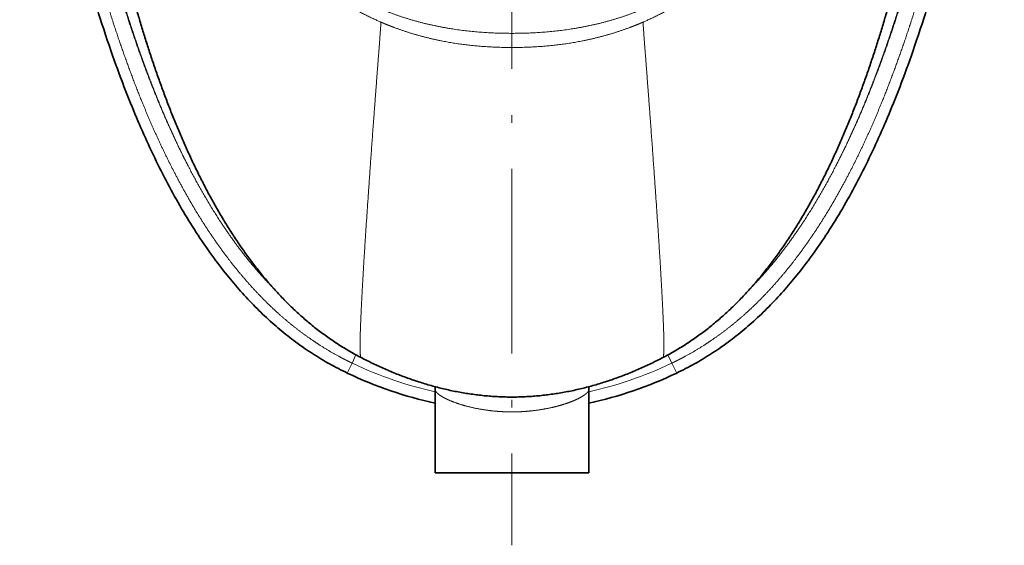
# Model space of a CAD drawing. Extents: x 59 to 359, y 43 to 264.
# Tile 2 of 8: x 59 to 123, y 166 to 200. Entities that reach past the tile are written whole.
import ezdxf

# ---------------------------------------------------------------- set-up
doc = ezdxf.new("R2010")
doc.units = 0
doc.linetypes.add('DASHDOT', pattern=[18.5, 12, -3, 0.5, -3])
doc.layers.get('0').update_dxf_attribs({"lineweight": 13})

# ---------------------------------------------------------------- blocks, each defined once
blk = doc.blocks.new('BLOCK1')
at = {"color": 7, "lineweight": 13, "ltscale": 0.073853}
for p, q in [((-50.7, -411.68), (-51.97, -414.35)), ((50.7, -411.68), (51.97, -414.35))]:
    blk.add_line(p, q, dxfattribs=at)
at = {"color": 7, "lineweight": 13, "ltscale": 0.090336}
for p, q in [((-51.97, -414.35), (-53.53, -417.61)), ((51.97, -414.35), (53.53, -417.61))]:
    blk.add_line(p, q, dxfattribs=at)
at = {"color": 7, "lineweight": 13, "ltscale": 0.010079}
for p, q in [((-51.61, -414.52), (-51.97, -414.35)), ((51.61, -414.52), (51.97, -414.35))]:
    blk.add_line(p, q, dxfattribs=at)
at = {"color": 7, "lineweight": 35}
for p, q in [((-25, -450), (-25, -422.89)), ((25, -422.89), (25, -450)), ((0, -450), (-25, -450)), ((0, -450), (25, -450))]:
    blk.add_line(p, q, dxfattribs=at)
for centre, start, end in [((-29.37, -422.9), 0.1156, 11.9902), ((29.37, -422.9), 168.01, 179.8843)]:
    blk.add_arc(centre, 4.37, start, end, dxfattribs=at)
at = {"color": 7, "lineweight": 13}
for centre, major_axis, start_param, end_param in [((-0.19, -214.4), (0.41, -211.98), 5.945661, 6.121296), ((0.19, -214.4), (-0.41, -211.98), 0.161889, 0.337525)]:
    blk.add_ellipse(centre, major_axis=major_axis, ratio=0.737924, start_param=start_param, end_param=end_param, dxfattribs=at)
at = {"color": 7, "lineweight": 35}
for centre, major_axis, start_param, end_param in [((-0.07, -215.43), (0.16, -214.57), 5.941174, 6.125577), ((0.07, -215.43), (-0.16, -214.57), 0.157607, 0.342011)]:
    blk.add_ellipse(centre, major_axis=major_axis, ratio=0.744879, start_param=start_param, end_param=end_param, dxfattribs=at)
at = {"color": 7, "lineweight": 13}
for points, knots in [([(-156.39, -160), (-156.39, -160.86), (-156.38, -161.71), (-156.36, -162.56), (-156.31, -163.9), (-156.25, -165.23), (-156.23, -165.72), (-156.16, -167.02), (-156.08, -168.32), (-156.03, -169.13), (-155.95, -170.25), (-155.87, -171.37), (-155.84, -171.74), (-155.79, -172.38), (-155.74, -173.02), (-155.71, -173.34), (-155.66, -173.99), (-155.6, -174.64), (-155.57, -174.97), (-155.23, -178.83), (-154.83, -182.68), (-154.44, -186.17), (-153.76, -191.88), (-153, -197.58), (-152.69, -199.8), (-152.04, -204.42), (-151.34, -209.04), (-150.97, -211.47), (-148.59, -226.38), (-145.82, -241.21), (-143.24, -253.56), (-139.65, -268.85), (-135.52, -284.02), (-134.69, -286.96), (-132.67, -293.96), (-130.52, -300.93), (-129.22, -304.96), (-125.12, -317.17), (-120.52, -329.22), (-117.17, -337.21), (-113.52, -345.09), (-109.52, -352.79)], [0, 0, 0, 0, 0, 0, 7.294095, 7.294095, 7.294095, 11.518634, 11.518634, 11.518634, 18.550604, 18.550604, 18.550604, 21.261192, 21.261192, 21.261192, 24.068645, 24.068645, 24.068645, 26.869683, 26.869683, 26.869683, 57.526885, 57.526885, 57.526885, 77.021465, 77.021465, 77.021465, 98.07976, 98.07976, 98.07976, 207.500994, 207.500994, 207.500994, 233.914626, 233.914626, 233.914626, 270.472751, 270.472751, 270.472751, 345.081466, 345.081466, 345.081466, 345.081466, 345.081466, 345.081466]), ([(-151.44, -160), (-151.44, -160.93), (-151.42, -161.87), (-151.4, -162.81), (-151.31, -165.11), (-151.18, -167.41), (-151.1, -168.75), (-150.97, -170.57), (-150.82, -172.41), (-150.78, -172.87), (-150.41, -177.32), (-149.96, -181.76), (-149.52, -185.69), (-148.68, -192.65), (-147.73, -199.6), (-147.3, -202.63), (-146.73, -206.46), (-146.13, -210.31), (-146.01, -211.09), (-143.65, -226), (-140.89, -240.85), (-137.95, -254.77), (-134.12, -270.74), (-129.66, -286.54), (-129.06, -288.61), (-127.88, -292.64), (-126.64, -296.66), (-126.03, -298.62), (-122.25, -310.48), (-118.04, -322.19), (-114.18, -331.84), (-109.9, -341.32), (-105.13, -350.51)], [334.232927, 334.232927, 334.232927, 334.232927, 334.232927, 334.232927, 341.096849, 341.096849, 341.096849, 350.923444, 350.923444, 350.923444, 354.234985, 354.234985, 354.234985, 382.765818, 382.765818, 382.765818, 404.74779, 404.74779, 404.74779, 410.410742, 410.410742, 410.410742, 511.931797, 511.931797, 511.931797, 527.230998, 527.230998, 527.230998, 541.848842, 541.848842, 541.848842, 615.836441, 615.836441, 615.836441, 615.836441, 615.836441, 615.836441]), ([(-150.59, -159.62), (-150.6, -160.68), (-150.58, -161.75), (-150.55, -162.81), (-150.46, -165.3), (-150.33, -167.79), (-150.24, -169.2), (-150.07, -171.65), (-149.87, -174.1), (-149.79, -175.12), (-149.6, -177.19), (-149.41, -179.25), (-149.31, -180.28), (-148.78, -185.57), (-148.18, -190.82), (-147.65, -195.03), (-146.89, -200.82), (-146.05, -206.65), (-145.81, -208.24), (-144.35, -217.98), (-142.71, -227.71), (-141.23, -235.84), (-139.16, -246.24), (-136.89, -256.58), (-136.37, -258.88), (-133.47, -271.5), (-130.22, -284.03), (-127.32, -294.19), (-123.05, -307.7), (-118.15, -320.97), (-116.86, -324.32), (-113.94, -331.65), (-110.78, -338.89), (-108.98, -342.8), (-107.1, -346.68), (-105.13, -350.51)], [129.180864, 129.180864, 129.180864, 129.180864, 129.180864, 129.180864, 141.314044, 141.314044, 141.314044, 157.250625, 157.250625, 157.250625, 168.8622, 168.8622, 168.8622, 180.4392, 180.4392, 180.4392, 228.419721, 228.419721, 228.419721, 246.269867, 246.269867, 246.269867, 338.300221, 338.300221, 338.300221, 364.721753, 364.721753, 364.721753, 483.149777, 483.149777, 483.149777, 523.347362, 523.347362, 523.347362, 571.727347, 571.727347, 571.727347, 571.727347, 571.727347, 571.727347]), ([(150.59, -159.62), (150.6, -160.68), (150.58, -161.75), (150.55, -162.81), (150.46, -165.3), (150.33, -167.79), (150.24, -169.2), (150.07, -171.65), (149.87, -174.1), (149.79, -175.12), (149.6, -177.19), (149.41, -179.25), (149.31, -180.28), (148.78, -185.57), (148.18, -190.82), (147.65, -195.03), (146.89, -200.82), (146.05, -206.65), (145.81, -208.24), (144.35, -217.98), (142.71, -227.71), (141.23, -235.84), (139.16, -246.24), (136.89, -256.58), (136.37, -258.88), (133.47, -271.5), (130.22, -284.03), (127.32, -294.19), (123.05, -307.7), (118.15, -320.97), (116.86, -324.32), (113.94, -331.65), (110.78, -338.89), (108.98, -342.8), (107.1, -346.68), (105.13, -350.51)], [129.180864, 129.180864, 129.180864, 129.180864, 129.180864, 129.180864, 141.314044, 141.314044, 141.314044, 157.250625, 157.250625, 157.250625, 168.8622, 168.8622, 168.8622, 180.4392, 180.4392, 180.4392, 228.419721, 228.419721, 228.419721, 246.269867, 246.269867, 246.269867, 338.300221, 338.300221, 338.300221, 364.721753, 364.721753, 364.721753, 483.149777, 483.149777, 483.149777, 523.347362, 523.347362, 523.347362, 571.727347, 571.727347, 571.727347, 571.727347, 571.727347, 571.727347]), ([(151.44, -160), (151.44, -160.93), (151.42, -161.87), (151.4, -162.81), (151.31, -165.11), (151.18, -167.41), (151.1, -168.75), (150.97, -170.57), (150.82, -172.41), (150.78, -172.87), (150.41, -177.32), (149.96, -181.76), (149.52, -185.69), (148.68, -192.65), (147.73, -199.6), (147.3, -202.63), (146.73, -206.46), (146.13, -210.31), (146.01, -211.09), (143.65, -226), (140.89, -240.85), (137.95, -254.77), (134.12, -270.74), (129.66, -286.54), (129.06, -288.61), (127.88, -292.64), (126.64, -296.66), (126.03, -298.62), (122.25, -310.48), (118.04, -322.19), (114.18, -331.84), (109.9, -341.32), (105.13, -350.51)], [334.232927, 334.232927, 334.232927, 334.232927, 334.232927, 334.232927, 341.096849, 341.096849, 341.096849, 350.923444, 350.923444, 350.923444, 354.234985, 354.234985, 354.234985, 382.765818, 382.765818, 382.765818, 404.74779, 404.74779, 404.74779, 410.410742, 410.410742, 410.410742, 511.931797, 511.931797, 511.931797, 527.230998, 527.230998, 527.230998, 541.848842, 541.848842, 541.848842, 615.836441, 615.836441, 615.836441, 615.836441, 615.836441, 615.836441]), ([(156.39, -160), (156.39, -160.86), (156.38, -161.71), (156.36, -162.56), (156.31, -163.9), (156.25, -165.23), (156.23, -165.72), (156.16, -167.02), (156.08, -168.32), (156.03, -169.13), (155.95, -170.25), (155.87, -171.37), (155.84, -171.74), (155.79, -172.38), (155.74, -173.02), (155.71, -173.34), (155.66, -173.99), (155.6, -174.64), (155.57, -174.97), (155.23, -178.83), (154.83, -182.68), (154.44, -186.17), (153.76, -191.88), (153, -197.58), (152.69, -199.8), (152.04, -204.42), (151.34, -209.04), (150.97, -211.47), (148.59, -226.38), (145.82, -241.21), (143.24, -253.56), (139.65, -268.85), (135.52, -284.02), (134.69, -286.96), (132.67, -293.96), (130.52, -300.93), (129.22, -304.96), (125.12, -317.17), (120.52, -329.22), (117.17, -337.21), (113.52, -345.09), (109.52, -352.79)], [0, 0, 0, 0, 0, 0, 7.294095, 7.294095, 7.294095, 11.518634, 11.518634, 11.518634, 18.550604, 18.550604, 18.550604, 21.261192, 21.261192, 21.261192, 24.068645, 24.068645, 24.068645, 26.869683, 26.869683, 26.869683, 57.526885, 57.526885, 57.526885, 77.021465, 77.021465, 77.021465, 98.07976, 98.07976, 98.07976, 207.500994, 207.500994, 207.500994, 233.914626, 233.914626, 233.914626, 270.472751, 270.472751, 270.472751, 345.081466, 345.081466, 345.081466, 345.081466, 345.081466, 345.081466]), ([(-42.55, -303.57), (-42.7, -303.5), (-42.85, -303.44), (-42.94, -303.4), (-47.81, -301.26), (-52.48, -298.79), (-56.79, -296.1), (-62.46, -292.02), (-67.7, -287.52), (-69.14, -286.22), (-72.85, -282.73), (-76.33, -279.06), (-78.4, -276.72), (-83.42, -270.69), (-87.94, -264.37), (-90.51, -260.48), (-94.15, -254.49), (-97.48, -248.38), (-98.58, -246.29), (-99.64, -244.19), (-100.68, -242.07)], [0, 0, 0, 0, 0, 0, 2.273299, 2.273299, 2.273299, 75.683872, 75.683872, 75.683872, 104.666507, 104.666507, 104.666507, 151.726386, 151.726386, 151.726386, 223.263418, 223.263418, 223.263418, 260.027142, 260.027142, 260.027142, 260.027142, 260.027142, 260.027142]), ([(42.55, -303.57), (42.7, -303.5), (42.85, -303.44), (42.94, -303.4), (47.81, -301.26), (52.48, -298.79), (56.79, -296.1), (62.46, -292.02), (67.7, -287.52), (69.14, -286.22), (72.85, -282.73), (76.33, -279.06), (78.4, -276.72), (83.42, -270.69), (87.94, -264.37), (90.51, -260.48), (94.15, -254.49), (97.48, -248.38), (98.58, -246.29), (99.65, -244.19), (100.68, -242.07)], [0, 0, 0, 0, 0, 0, 2.273299, 2.273299, 2.273299, 75.683872, 75.683872, 75.683872, 104.666507, 104.666507, 104.666507, 151.726386, 151.726386, 151.726386, 223.263418, 223.263418, 223.263418, 260.028611, 260.028611, 260.028611, 260.028611, 260.028611, 260.028611]), ([(0, -307.19), (-0.07, -307.19), (-0.14, -307.19), (-0.21, -307.19), (-0.36, -307.19), (-0.5, -307.19), (-0.55, -307.19), (-9.1, -307.15), (-17.58, -306.48), (-25.86, -305.08), (-33.91, -302.8), (-41.52, -299.73), (-41.57, -299.71), (-41.79, -299.62), (-42.01, -299.53), (-42.2, -299.45), (-42.37, -299.38), (-42.53, -299.31)], [0, 0, 0, 0, 0, 0, 0.930102, 0.930102, 0.930102, 1.90151, 1.90151, 1.90151, 119.382615, 119.382615, 119.382615, 120.242486, 120.242486, 120.242486, 122.822078, 122.822078, 122.822078, 122.822078, 122.822078, 122.822078]), ([(0, -307.19), (0.07, -307.19), (0.14, -307.19), (0.21, -307.19), (0.36, -307.19), (0.5, -307.19), (0.55, -307.19), (9.1, -307.15), (17.58, -306.48), (25.86, -305.08), (33.91, -302.8), (41.52, -299.73), (41.57, -299.71), (41.79, -299.62), (42.01, -299.53), (42.2, -299.45), (42.37, -299.38), (42.53, -299.31)], [0, 0, 0, 0, 0, 0, 0.930102, 0.930102, 0.930102, 1.90151, 1.90151, 1.90151, 119.382615, 119.382615, 119.382615, 120.242486, 120.242486, 120.242486, 122.822078, 122.822078, 122.822078, 122.822078, 122.822078, 122.822078]), ([(-49.06, -412.56), (-49.22, -412.48), (-49.33, -411.84), (-49.39, -410.59), (-49.4, -406), (-49.09, -398.16), (-48.8, -392.51), (-48.09, -380.16), (-47.15, -366), (-46.65, -358.73), (-45.58, -343.61), (-44.41, -327.84), (-43.8, -319.82), (-43.18, -311.71), (-42.55, -303.57)], [0, 0, 0, 0, 0, 0, 36.245497, 36.245497, 36.245497, 90.435131, 90.435131, 90.435131, 143.584078, 143.584078, 143.584078, 197.21236, 197.21236, 197.21236, 197.21236, 197.21236, 197.21236]), ([(0, -311.79), (-0.07, -311.79), (-0.14, -311.79), (-0.21, -311.79), (-0.36, -311.79), (-0.5, -311.79), (-0.55, -311.79), (-0.76, -311.79), (-0.96, -311.79), (-1.1, -311.79), (-8.44, -311.72), (-15.74, -311.15), (-22.81, -310.04), (-30.78, -308.04), (-38.38, -305.26), (-39.4, -304.87), (-40.47, -304.44), (-41.54, -304), (-41.59, -303.97), (-41.81, -303.88), (-42.03, -303.79), (-42.22, -303.71), (-42.39, -303.64), (-42.55, -303.57)], [0, 0, 0, 0, 0, 0, 0.929989, 0.929989, 0.929989, 1.901196, 1.901196, 1.901196, 3.761132, 3.761132, 3.761132, 103.711671, 103.711671, 103.711671, 119.41063, 119.41063, 119.41063, 120.271646, 120.271646, 120.271646, 122.854672, 122.854672, 122.854672, 122.854672, 122.854672, 122.854672]), ([(0, -311.79), (0.07, -311.79), (0.14, -311.79), (0.21, -311.79), (0.36, -311.79), (0.5, -311.79), (0.55, -311.79), (0.76, -311.79), (0.96, -311.79), (1.1, -311.79), (8.44, -311.72), (15.74, -311.15), (22.81, -310.04), (30.78, -308.04), (38.38, -305.26), (39.4, -304.87), (40.47, -304.44), (41.54, -304), (41.59, -303.97), (41.81, -303.88), (42.03, -303.79), (42.22, -303.71), (42.39, -303.64), (42.55, -303.57)], [0, 0, 0, 0, 0, 0, 0.929989, 0.929989, 0.929989, 1.901196, 1.901196, 1.901196, 3.761132, 3.761132, 3.761132, 103.711671, 103.711671, 103.711671, 119.41063, 119.41063, 119.41063, 120.271646, 120.271646, 120.271646, 122.854672, 122.854672, 122.854672, 122.854672, 122.854672, 122.854672]), ([(49.06, -412.56), (49.22, -412.48), (49.33, -411.84), (49.39, -410.59), (49.4, -406), (49.09, -398.16), (48.8, -392.51), (48.09, -380.16), (47.15, -366), (46.65, -358.73), (45.58, -343.61), (44.41, -327.84), (43.8, -319.82), (43.18, -311.71), (42.55, -303.57)], [0, 0, 0, 0, 0, 0, 36.245497, 36.245497, 36.245497, 90.435131, 90.435131, 90.435131, 143.584078, 143.584078, 143.584078, 197.21236, 197.21236, 197.21236, 197.21236, 197.21236, 197.21236]), ([(-105.13, -350.51), (-101.98, -356.6), (-98.61, -362.57), (-94.99, -368.39), (-89.43, -376.4), (-83.25, -383.87), (-81.34, -386.05), (-79.37, -388.18), (-77.34, -390.24)], [0, 0, 0, 0, 0, 0, 91.278311, 91.278311, 91.278311, 130.325353, 130.325353, 130.325353, 130.325353, 130.325353, 130.325353]), ([(105.13, -350.51), (101.98, -356.6), (98.61, -362.57), (94.99, -368.39), (89.43, -376.4), (83.25, -383.87), (81.34, -386.05), (79.37, -388.18), (77.34, -390.24)], [0, 0, 0, 0, 0, 0, 91.280856, 91.280856, 91.280856, 130.328985, 130.328985, 130.328985, 130.328985, 130.328985, 130.328985]), ([(-109.52, -352.79), (-107.32, -357.02), (-105.01, -361.2), (-102.59, -365.32), (-97.84, -372.83), (-92.62, -380.02), (-90.1, -383.26), (-84.71, -389.7), (-78.82, -395.69), (-75.68, -398.62), (-70.37, -403.08), (-64.72, -407.09), (-62.52, -408.54), (-59.36, -410.48), (-56.12, -412.26), (-55.17, -412.76), (-54.1, -413.31), (-53.02, -413.84), (-52.84, -413.93), (-52.58, -414.06), (-52.33, -414.18), (-52.21, -414.24), (-52.09, -414.29), (-51.97, -414.35)], [0, 0, 0, 0, 0, 0, 62.339686, 62.339686, 62.339686, 115.876357, 115.876357, 115.876357, 171.839321, 171.839321, 171.839321, 206.126669, 206.126669, 206.126669, 220.064469, 220.064469, 220.064469, 221.850187, 221.850187, 221.850187, 223.785637, 223.785637, 223.785637, 223.785637, 223.785637, 223.785637]), ([(109.52, -352.79), (107.32, -357.02), (105.01, -361.2), (102.59, -365.32), (97.84, -372.83), (92.62, -380.02), (90.1, -383.26), (84.71, -389.7), (78.82, -395.69), (75.68, -398.62), (70.37, -403.08), (64.72, -407.09), (62.52, -408.54), (59.36, -410.48), (56.12, -412.26), (55.17, -412.76), (54.1, -413.31), (53.02, -413.84), (52.84, -413.93), (52.58, -414.06), (52.33, -414.18), (52.21, -414.24), (52.09, -414.29), (51.97, -414.35)], [0, 0, 0, 0, 0, 0, 62.339686, 62.339686, 62.339686, 115.876357, 115.876357, 115.876357, 171.839321, 171.839321, 171.839321, 206.126669, 206.126669, 206.126669, 220.064469, 220.064469, 220.064469, 221.850187, 221.850187, 221.850187, 223.785637, 223.785637, 223.785637, 223.785637, 223.785637, 223.785637]), ([(-25, -422.89), (-25, -423.13), (-24.91, -423.39), (-24.73, -423.66), (-24.26, -424.19), (-23.59, -424.71), (-23.22, -424.96), (-21.93, -425.75), (-20.4, -426.47), (-19.27, -426.93), (-17.02, -427.73), (-14.64, -428.4), (-13.5, -428.69), (-10.2, -429.41), (-6.77, -429.9), (-4.53, -430.11), (-2.27, -430.22), (0, -430.22)], [0, 0, 0, 0, 0, 0, 8.903263, 8.903263, 8.903263, 17.235727, 17.235727, 17.235727, 36.14946, 36.14946, 36.14946, 53.040347, 53.040347, 53.040347, 84.114288, 84.114288, 84.114288, 84.114288, 84.114288, 84.114288]), ([(0, -430.22), (1.87, -430.22), (3.73, -430.15), (5.59, -430), (8.65, -429.64), (11.64, -429.09), (12.81, -428.84), (14.93, -428.33), (16.97, -427.72), (17.88, -427.42), (19.39, -426.87), (20.8, -426.26), (21.37, -425.99), (22.49, -425.42), (23.45, -424.81), (23.9, -424.49), (24.5, -423.96), (24.86, -423.45), (24.95, -423.25), (25, -423.07), (25, -422.89)], [0, 0, 0, 0, 0, 0, 25.615181, 25.615181, 25.615181, 42.641895, 42.641895, 42.641895, 56.755681, 56.755681, 56.755681, 66.919841, 66.919841, 66.919841, 77.634082, 77.634082, 77.634082, 84.12147, 84.12147, 84.12147, 84.12147, 84.12147, 84.12147])]:
    blk.add_open_spline(points, degree=5, knots=knots, dxfattribs=at)
at = {"color": 7, "lineweight": 35}
for points in [[(-53.53, -417.61), (-103.84, -393.61), (-136.75, -334.57), (-152.25, -240.49), (-160, -182.3), (-160, -160)], [(53.53, -417.61), (103.84, -393.61), (136.75, -334.57), (152.25, -240.49), (160, -182.3), (160, -160)]]:
    blk.add_open_spline(points, degree=5, dxfattribs=at)
for points, knots in [([(-49.06, -412.56), (-50.31, -411.91), (-52.78, -410.55), (-56.4, -408.34), (-59.91, -405.96), (-63.32, -403.43), (-66.62, -400.75), (-69.81, -397.92), (-72.9, -394.96), (-75.88, -391.87), (-78.76, -388.67), (-81.54, -385.36), (-84.22, -381.94), (-86.8, -378.44), (-89.28, -374.85), (-91.68, -371.18), (-93.98, -367.45), (-96.2, -363.64), (-98.34, -359.79), (-100.4, -355.88), (-102.38, -351.93), (-104.29, -347.93), (-106.12, -343.91), (-107.89, -339.84), (-109.6, -335.75), (-111.24, -331.63), (-112.82, -327.48), (-114.35, -323.31), (-115.83, -319.12), (-117.25, -314.91), (-118.62, -310.69), (-119.95, -306.45), (-121.23, -302.2), (-122.46, -297.94), (-123.66, -293.65), (-124.81, -289.36), (-125.93, -285.06), (-127.01, -280.76), (-128.05, -276.45), (-129.06, -272.13), (-130.03, -267.82), (-130.96, -263.56), (-131.85, -259.36), (-132.7, -255.21), (-133.52, -251.07), (-134.05, -248.31), (-134.31, -246.93)], [0, 0, 0, 0, 4.230342, 8.461801, 12.698964, 16.942977, 21.197631, 25.462783, 29.73955, 34.028903, 38.33384, 42.653995, 46.990203, 51.342287, 55.708485, 60.088422, 64.480524, 68.883067, 73.293194, 77.710452, 82.130895, 86.556112, 90.98267, 95.413464, 99.844466, 104.280148, 108.719935, 113.163692, 117.604795, 122.049025, 126.489443, 130.932333, 135.368512, 139.806817, 144.254671, 148.704539, 153.14393, 157.585496, 162.015479, 166.447901, 170.870516, 175.281575, 179.527873, 183.760793, 187.983675, 192.195077, 192.195077, 192.195077, 192.195077]), ([(49.06, -412.56), (50.31, -411.91), (52.78, -410.55), (56.4, -408.34), (59.91, -405.96), (63.32, -403.43), (66.62, -400.75), (69.81, -397.92), (72.9, -394.96), (75.88, -391.87), (78.76, -388.67), (81.54, -385.36), (84.22, -381.94), (86.8, -378.44), (89.28, -374.85), (91.68, -371.18), (93.98, -367.45), (96.2, -363.64), (98.34, -359.79), (100.4, -355.88), (102.38, -351.93), (104.29, -347.93), (106.12, -343.91), (107.89, -339.84), (109.6, -335.75), (111.24, -331.63), (112.82, -327.48), (114.35, -323.31), (115.83, -319.12), (117.25, -314.91), (118.62, -310.69), (119.95, -306.45), (121.23, -302.2), (122.46, -297.94), (123.66, -293.65), (124.81, -289.36), (125.93, -285.06), (127.01, -280.76), (128.05, -276.45), (129.06, -272.13), (130.03, -267.82), (130.96, -263.56), (131.85, -259.36), (132.7, -255.21), (133.52, -251.07), (134.05, -248.31), (134.31, -246.93)], [0, 0, 0, 0, 4.230342, 8.461801, 12.698964, 16.942977, 21.197631, 25.462783, 29.73955, 34.028903, 38.33384, 42.653995, 46.990203, 51.342287, 55.708485, 60.088422, 64.480524, 68.883067, 73.293194, 77.710452, 82.130895, 86.556112, 90.98267, 95.413464, 99.844466, 104.280148, 108.719935, 113.163692, 117.604795, 122.049025, 126.489443, 130.932333, 135.368512, 139.806817, 144.254671, 148.704539, 153.14393, 157.585496, 162.015479, 166.447901, 170.870516, 175.281575, 179.52815, 183.761347, 187.984523, 192.195058, 192.195058, 192.195058, 192.195058]), ([(-49.06, -412.56), (-48.43, -412.89), (-47.16, -413.53), (-45.24, -414.47), (-43.3, -415.38), (-41.35, -416.26), (-39.39, -417.1), (-37.41, -417.91), (-35.41, -418.68), (-33.41, -419.41), (-31.39, -420.11), (-29.35, -420.77), (-27.31, -421.38), (-25.26, -421.96), (-23.19, -422.49), (-21.12, -422.99), (-19.03, -423.44), (-16.94, -423.84), (-14.84, -424.2), (-12.74, -424.51), (-10.63, -424.78), (-8.51, -425), (-6.39, -425.17), (-4.26, -425.3), (-2.13, -425.37), (-0.71, -425.39), (0, -425.39)], [0, 0, 0, 0, 2.136277, 4.273698, 6.411879, 8.550471, 10.689157, 12.827657, 14.965728, 17.103162, 19.239769, 21.375433, 23.510064, 25.643612, 27.776508, 29.908302, 32.039068, 34.168926, 36.297937, 38.426388, 40.554731, 42.683019, 44.811694, 46.941, 49.071412, 51.203295, 51.203295, 51.203295, 51.203295]), ([(49.06, -412.56), (48.43, -412.89), (47.16, -413.53), (45.24, -414.47), (43.3, -415.38), (41.35, -416.26), (39.39, -417.1), (37.41, -417.91), (35.41, -418.68), (33.41, -419.41), (31.39, -420.11), (29.35, -420.77), (27.31, -421.38), (25.26, -421.96), (23.19, -422.49), (21.12, -422.99), (19.03, -423.44), (16.94, -423.84), (14.84, -424.2), (12.74, -424.51), (10.63, -424.78), (8.51, -425), (6.39, -425.17), (4.26, -425.3), (2.13, -425.37), (0.71, -425.39), (0, -425.39)], [0, 0, 0, 0, 2.136277, 4.273698, 6.411879, 8.550471, 10.689157, 12.827657, 14.965728, 17.103162, 19.239769, 21.375433, 23.510064, 25.643612, 27.776508, 29.908302, 32.039068, 34.168926, 36.297937, 38.426388, 40.554731, 42.683019, 44.811694, 46.941, 49.071412, 51.203295, 51.203295, 51.203295, 51.203295])]:
    blk.add_open_spline(points, degree=3, knots=knots, dxfattribs=at)

msp = doc.modelspace()

# ---------------------------------------------------------------- linework, layer by layer
at = {"color": 7, "linetype": 'DASHDOT', "lineweight": 13}
msp.add_line((91.449, 264.354), (91.449, 165.892), dxfattribs=at)

# ---------------------------------------------------------------- block references
at = {"lineweight": 0, "xscale": 0.2, "yscale": 0.2, "zscale": 0.2}
msp.add_blockref('BLOCK1', (91.449, 260.606), dxfattribs=at)

doc.saveas('drawing.dxf')
